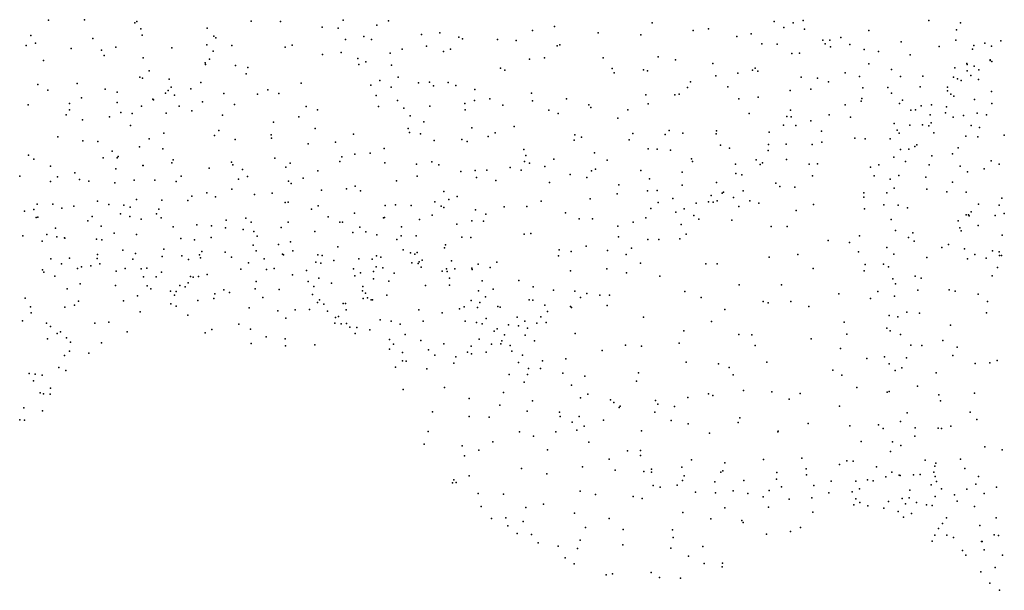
# Model space of a CAD drawing. Header units: metres. Extents: x -25 to 25, y -27.7 to 27.8.
# Tile 3 of 209: x -13.6 to -9, y -21.2 to -18.5. Entities that reach past the tile are written whole.
import ezdxf

# ---------------------------------------------------------------- set-up
doc = ezdxf.new("R2010")
doc.units = ezdxf.units.M

msp = doc.modelspace()

# ---------------------------------------------------------------- linework, layer by layer
for p in [(-13.421, -18.5307, -12.7409), (-13.2541, -18.5291, 1.4935), (-13.0113, -18.5367, -7.3826), (-12.4803, -18.5356, -11.7251), (-12.3454, -18.538, -11.4431), (-12.0539, -18.5309, -11.5672), (-11.8444, -18.5342, -2.1658), (-10.0548, -18.5375, -10.3795), (-9.9206, -18.5326, -10.2133), (-9.3379, -18.5329, 12.3847), (-13.0202, -18.544, 1.628), (-12.993, -18.5718, -1.5524), (-12.6843, -18.5689, -12.5233), (-12.1508, -18.5636, 1.7778), (-12.0777, -18.5682, -2.0367), (-11.8976, -18.5551, -11.5566), (-11.1758, -18.5797, -11.0123), (-11.0739, -18.5608, 3.9011), (-10.6214, -18.544, -1.9727), (-10.4307, -18.5791, -1.9313), (-10.3601, -18.5719, -7.6031), (-10.0103, -18.5652, 3.2432), (-9.9663, -18.5443, 2.7999), (-9.9138, -18.5724, -2.0238), (-9.6154, -18.5797, 11.6089), (-9.2095, -18.5754, 2.5849), (-9.191, -18.544, 12.6377), (-13.5034, -18.6018, -1.2904), (-13.2159, -18.6163, -1.467), (-12.9872, -18.6008, -12.6995), (-12.6534, -18.6054, 1.6905), (-12.6444, -18.613, -1.7183), (-12.0432, -18.6208, 2.0269), (-11.9588, -18.6069, -7.51), (-11.9221, -18.6214, 2.572), (-11.691, -18.5983, 3.1235), (-11.605, -18.5896, 3.409), (-11.5169, -18.6106, -2.1529), (-11.5, -18.6179, 3.5593), (-11.3378, -18.6204, -2.1237), (-11.2523, -18.6258, 3.7981), (-10.8718, -18.5904, -7.5156), (-10.6738, -18.5987, -10.8358), (-10.2278, -18.6069, -7.7038), (-10.161, -18.5946, -10.4793), (-9.8293, -18.6247, -9.9637), (-9.7966, -18.6239, -9.7946), (-9.746, -18.6114, -9.2533), (-9.4664, -18.6323, -2.4228), (-9.2128, -18.6244, -2.6865), (-9.0029, -18.6266, -2.8536), (-13.5249, -18.6484, -7.3948), (-13.4808, -18.6385, -12.6341), (-13.3151, -18.6631, 1.4204), (-13.1758, -18.6706, 1.5133), (-13.109, -18.6567, -7.4089), (-12.8485, -18.6594, -7.4647), (-12.6859, -18.6449, -7.5097), (-12.6567, -18.6743, -12.2936), (-12.5711, -18.6492, -11.4029), (-12.3227, -18.6565, -7.5212), (-12.2907, -18.6477, -1.8744), (-11.7806, -18.6664, 2.8345), (-11.6675, -18.6524, -2.1189), (-11.5881, -18.6772, -11.2484), (-11.5567, -18.6659, -7.5063), (-11.0615, -18.651, -2.0875), (-11.0494, -18.6451, -10.9228), (-10.1123, -18.6406, -1.958), (-10.0412, -18.6431, 3.0441), (-9.8175, -18.6403, -8.1228), (-9.7931, -18.6543, -9.5439), (-9.7035, -18.6437, -8.3228), (-9.6368, -18.6673, -8.6866), (-9.5715, -18.6759, 11.839), (-9.29, -18.6535, 11.1039), (-9.1351, -18.6662, 12.8392), (-9.1286, -18.6491, 13.431), (-9.077, -18.6375, 14.6601), (-9.0469, -18.6524, 14.0852), (-13.4447, -18.7178, -1.3754), (-13.1622, -18.695, -12.6387), (-12.9819, -18.7053, 1.616), (-12.6737, -18.7121, -11.5313), (-12.1501, -18.6903, -7.5194), (-12.0637, -18.6809, -11.3245), (-11.9868, -18.7086, 1.8869), (-11.9495, -18.725, 2.1821), (-11.8368, -18.6843, -2.0468), (-11.1894, -18.7118, -7.5429), (-11.1201, -18.706, 3.797), (-10.8482, -18.7057, -2.0861), (-10.5936, -18.7012, 3.8492), (-10.5128, -18.7145, -7.6197), (-9.9731, -18.6855, 2.633), (-9.9379, -18.6845, -7.983), (-9.4242, -18.6913, 11.2642), (-9.0528, -18.7183, 2.5074), (-9.0527, -18.7159, 15.1566), (-9.0443, -18.7229, 10.901), (-12.954, -18.7655, -1.6594), (-12.6938, -18.7287, -11.7968), (-12.693, -18.7371, -12.0862), (-12.5535, -18.7422, -11.2082), (-12.4962, -18.7507, -1.8272), (-11.9813, -18.7364, 1.7138), (-11.8292, -18.7402, 2.6158), (-11.3242, -18.7542, 3.6347), (-11.3048, -18.7635, -11.032), (-10.8062, -18.7547, -7.5967), (-10.6611, -18.762, -2.0959), (-10.6425, -18.7659, -10.7966), (-10.3393, -18.7327, 3.6685), (-10.1557, -18.7637, -10.4103), (-10.1427, -18.7543, 3.2625), (-10.1304, -18.7673, 2.92), (-9.6163, -18.733, -2.3217), (-9.5099, -18.7594, 11.9955), (-9.2169, -18.7517, 2.4872), (-9.1609, -18.732, 13.6541), (-9.1599, -18.7375, 12.5832), (-9.1594, -18.7655, 13.8181), (-9.127, -18.7446, 13.0145), (-9.1051, -18.7613, 14.2552), (-12.9978, -18.795, -12.4617), (-12.9847, -18.7999, -7.5067), (-12.8617, -18.8041, -12.306), (-12.5037, -18.7799, -7.5006), (-11.884, -18.8104, 2.0354), (-11.799, -18.796, -7.5501), (-10.7963, -18.7756, -10.8486), (-10.4422, -18.8175, -2.0864), (-10.3251, -18.7887, -7.7435), (-10.2227, -18.7764, 3.4649), (-9.9299, -18.7948, -2.1279), (-9.8538, -18.8002, -9.6172), (-9.802, -18.8173, -9.1774), (-9.7252, -18.7751, 2.5434), (-9.6593, -18.7922, -8.8118), (-9.4682, -18.7923, 2.4975), (-9.3649, -18.7912, -2.6004), (-9.2226, -18.7959, 14.9223), (-9.2049, -18.8028, -2.7562), (-9.1878, -18.8109, 13.4366), (-9.142, -18.7872, 13.9848), (-9.1071, -18.8071, 12.7251), (-13.4703, -18.8299, -12.3627), (-13.4245, -18.856, -7.5285), (-13.2883, -18.8244, -1.4975), (-13.1586, -18.8514, -1.584), (-12.8656, -18.8568, -11.7598), (-12.8524, -18.8412, -12.0865), (-12.7605, -18.8498, -1.779), (-12.7139, -18.8202, -11.2912), (-12.4043, -18.8548, -11.0235), (-12.2482, -18.823, -11.0889), (-11.9264, -18.8334, -11.1627), (-11.8318, -18.8417, 2.4177), (-11.7051, -18.8214, -1.9691), (-11.6529, -18.8183, 2.861), (-11.6354, -18.8357, -7.5684), (-11.5663, -18.8206, -11.1258), (-11.5311, -18.8341, -2.0103), (-11.4434, -18.852, 3.3225), (-10.4573, -18.8433, -10.669), (-10.2692, -18.8404, -10.506), (-9.9802, -18.8567, -10.0383), (-9.884, -18.8519, 2.537), (-9.643, -18.8453, -8.6069), (-9.5276, -18.8429, 11.6596), (-9.3777, -18.8396, 11.2157), (-9.2511, -18.8414, 14.4763), (-9.2502, -18.8589, 11.0699), (-9.046, -18.8619, -2.8825), (-13.2678, -18.8913, -7.5557), (-13.1025, -18.8655, 1.4778), (-12.9372, -18.8976, -11.9535), (-12.9343, -18.9012, 1.531), (-12.8784, -18.8697, -11.6059), (-12.8363, -18.8786, -11.3645), (-12.6083, -18.8716, -1.8332), (-12.4517, -18.8736, 1.5734), (-12.352, -18.8719, -1.8783), (-11.9009, -18.8808, -1.8926), (-11.8028, -18.9031, 2.2182), (-11.4453, -18.9038, 3.1669), (-11.3737, -18.8961, -2.0443), (-11.1807, -18.8703, -7.633), (-11.1765, -18.9054, -2.0871), (-11.0188, -18.8957, -2.1079), (-10.6505, -18.8776, -7.6954), (-10.5151, -18.8767, 3.6412), (-10.4961, -18.8736, -7.7407), (-10.2188, -18.896, 2.8056), (-10.1287, -18.8877, -7.9095), (-9.6515, -18.9068, 2.4746), (-9.648, -18.8937, -2.3437), (-9.5111, -18.8698, 11.8793), (-9.4587, -18.9017, 12.0461), (-9.2351, -18.8737, 13.6751), (-9.2215, -18.8838, 14.227), (-9.1248, -18.8995, 2.3987), (-13.5156, -18.9239, -12.1233), (-13.3233, -18.917, -12.2377), (-13.3231, -18.9468, 1.2346), (-13.102, -18.9133, -12.2229), (-12.9903, -18.9296, -1.6764), (-12.8142, -18.9293, -7.5174), (-12.7557, -18.9514, 1.534), (-12.7068, -18.9104, -11.1038), (-12.5578, -18.9219, -10.9521), (-12.2261, -18.9314, 1.5142), (-12.173, -18.9464, -7.4708), (-11.8902, -18.9308, 1.5791), (-11.7723, -18.9395, 1.8078), (-11.6517, -18.9293, 2.6587), (-11.4899, -18.9178, 3.0038), (-11.4889, -18.9477, -7.6585), (-11.3135, -18.9246, 3.4325), (-11.1, -18.9493, -10.9266), (-10.914, -18.9237, -7.7097), (-10.9056, -18.9359, 3.6689), (-10.7336, -18.9469, 3.6432), (-10.6397, -18.9193, -2.1336), (-9.9786, -18.9482, -9.8436), (-9.7261, -18.9235, -8.8641), (-9.4736, -18.9171, 11.4105), (-9.4212, -18.9493, 2.3969), (-9.3998, -18.9474, 14.8205), (-9.3722, -18.928, 14.5432), (-9.3255, -18.9243, 14.971), (-9.2549, -18.9328, 13.5171), (-9.0451, -18.918, 15.3793), (-13.3391, -18.9701, -12.0393), (-13.2637, -18.994, -11.8605), (-13.1379, -18.98, -7.5914), (-13.0848, -18.9587, -11.8257), (-13.033, -18.9638, -11.6079), (-12.8754, -18.9629, -11.2131), (-12.614, -18.9714, -7.4525), (-12.26, -18.9801, -10.961), (-11.744, -18.9748, 2.0943), (-11.0574, -18.9635, 3.5753), (-10.7805, -18.986, -2.1455), (-10.1713, -18.9647, -2.0928), (-9.9957, -18.9786, -2.1465), (-9.9753, -18.9794, -9.4419), (-9.884, -18.9982, -8.165), (-9.7999, -18.9698, 2.4629), (-9.7012, -18.9808, -8.6736), (-9.3313, -18.9709, -2.6305), (-9.2605, -18.9616, 12.2981), (-9.2247, -18.9816, 13.3378), (-9.1762, -18.9733, 15.2869), (-9.1136, -18.9628, 13.0615), (-9.07, -18.9695, 12.8114), (-13.0405, -19.0199, -11.382), (-12.6303, -19.0427, -1.8476), (-12.377, -19.0036, 1.4726), (-12.1846, -19.0331, -1.8738), (-11.7533, -19.0328, 1.6246), (-11.6798, -19.003, -11.1314), (-11.457, -19.03, -1.9666), (-11.2604, -19.0236, 3.168), (-10.5426, -19.0423, 3.2654), (-10.3229, -19.044, -7.937), (-10.0112, -19.018, -9.7081), (-9.9549, -19.0199, 2.4993), (-9.835, -19.0459, -8.9697), (-9.4982, -19.0096, 11.7383), (-9.4847, -19.0406, 14.5298), (-9.4257, -19.0174, 14.3821), (-9.3666, -19.0158, 11.2489), (-9.3379, -19.0216, 12.1743), (-9.3258, -19.0071, 13.8614), (-9.1414, -19.0201, 10.9726), (-9.1025, -19.0282, 12.4706), (-13.3784, -19.0717, -11.7858), (-13.262, -19.0915, -11.609), (-12.9538, -19.0808, -11.038), (-12.8866, -19.0553, 1.4078), (-12.6512, -19.0667, -10.8353), (-12.5546, -19.0844, 1.4064), (-12.3881, -19.0628, -7.3876), (-12.3859, -19.0791, -10.8221), (-12.0068, -19.0592, 1.4556), (-11.7458, -19.0523, -1.8594), (-11.6948, -19.0583, -7.6659), (-11.6317, -19.0893, 2.3685), (-11.5031, -19.0843, -11.1163), (-11.3822, -19.0714, 2.7805), (-11.3496, -19.0541, -11.062), (-10.9831, -19.0874, -10.862), (-10.9789, -19.0633, -7.8732), (-10.9478, -19.0745, -2.1311), (-10.7267, -19.086, -10.7021), (-10.71, -19.0565, 3.3771), (-10.5611, -19.0614, -2.156), (-10.4789, -19.0546, 3.0674), (-10.3233, -19.058, -10.3826), (-10.0775, -19.0513, -9.966), (-9.6803, -19.079, 2.3691), (-9.6333, -19.0811, -2.3572), (-9.5162, -19.0813, 14.7459), (-9.4753, -19.0553, 11.5565), (-9.3148, -19.0533, 15.1729), (-9.165, -19.0697, 2.3251), (-9.1104, -19.0721, -2.8011), (-8.9882, -19.0643, 2.3381), (-13.1914, -19.0942, -11.4695), (-12.9991, -19.1182, -7.5871), (-12.8904, -19.1276, -1.7161), (-12.2165, -19.1042, 1.3993), (-12.0896, -19.0971, -11.0046), (-11.8637, -19.1256, 1.4436), (-11.479, -19.0941, 2.6468), (-11.2155, -19.1315, -11.0107), (-10.6385, -19.1284, 3.1125), (-10.5973, -19.1286, -7.9786), (-10.5357, -19.1336, -10.521), (-10.3032, -19.1105, 2.7803), (-10.2626, -19.1253, -10.21), (-10.0828, -19.136, -9.2128), (-10.0804, -19.1082, -9.5751), (-9.9985, -19.1065, -8.1423), (-9.8788, -19.1075, -8.2915), (-9.8336, -19.0969, -2.2521), (-9.469, -19.1316, 14.9925), (-9.4296, -19.1295, 11.8797), (-9.4016, -19.1169, 13.9761), (-9.3936, -19.1095, 13.7591), (-9.201, -19.1236, 15.3575), (-13.5145, -19.1567, -1.3078), (-13.4885, -19.1757, -11.8316), (-13.1668, -19.1703, -7.7013), (-13.1256, -19.1394, 1.1618), (-13.1017, -19.1691, -11.0991), (-13.0972, -19.1635, -1.6005), (-12.8419, -19.1782, 1.2432), (-12.3709, -19.1717, -1.8651), (-12.0596, -19.1642, -7.4439), (-12.0004, -19.1523, -1.8213), (-11.9284, -19.1475, -7.5261), (-11.2061, -19.1586, 2.8568), (-11.0772, -19.1751, 2.9522), (-10.8889, -19.1458, 3.1285), (-10.8287, -19.1809, -8.0894), (-10.4386, -19.1738, -8.0635), (-10.1388, -19.1783, -9.364), (-9.9973, -19.1772, -9.0261), (-9.4991, -19.1671, 14.2997), (-9.324, -19.1608, -2.5668), (-9.228, -19.151, 11.1161), (-13.4122, -19.2075, 0.8421), (-13.1089, -19.2202, 0.99), (-12.9836, -19.2046, 1.1131), (-12.9812, -19.205, -10.8897), (-12.8485, -19.1931, -7.508), (-12.6751, -19.2174, -9.2606), (-12.5716, -19.1899, 1.2639), (-12.5661, -19.2021, -10.6951), (-12.5216, -19.2238, -9.3266), (-12.3195, -19.2135, -10.7616), (-12.3007, -19.1943, -7.3615), (-12.0694, -19.1871, 1.3418), (-11.8612, -19.1926, -11.1077), (-11.7132, -19.199, 1.4805), (-11.6426, -19.1886, -1.8607), (-11.6109, -19.2018, 2.1933), (-11.4418, -19.2287, -8.4926), (-11.3881, -19.2269, -8.1332), (-11.2801, -19.2137, -8.3354), (-11.2288, -19.2262, -8.5598), (-11.2133, -19.1872, -2.0705), (-11.1893, -19.1945, -8.1306), (-11.119, -19.209, -8.2762), (-10.8828, -19.2215, -8.2333), (-10.6726, -19.2281, -8.1543), (-10.433, -19.1866, -2.1302), (-10.234, -19.1985, -8.1182), (-10.1194, -19.2005, 2.5971), (-10.1086, -19.1932, -2.119), (-9.8929, -19.1991, -8.4226), (-9.8545, -19.1977, -8.6587), (-9.608, -19.2123, 14.609), (-9.5697, -19.2014, 14.8347), (-9.4458, -19.1873, -2.4646), (-9.3354, -19.2017, 2.2611), (-9.1926, -19.2076, 12.2642), (-9.0805, -19.2198, 13.0111), (-9.0485, -19.1836, 12.5095), (-9.0112, -19.1985, 12.7927), (-13.5533, -19.2553, 0.6494), (-13.3791, -19.2569, -7.7641), (-13.2985, -19.2394, -1.4312), (-13.2764, -19.2703, -11.3452), (-13.0239, -19.2732, 0.8659), (-12.9279, -19.2737, -9.0012), (-12.805, -19.2542, -10.7328), (-12.5394, -19.2678, 1.0983), (-12.498, -19.2564, -7.3517), (-12.2396, -19.2632, -1.8368), (-12.172, -19.2302, -10.9014), (-11.7103, -19.2545, -7.7187), (-11.5084, -19.2322, -7.9548), (-11.435, -19.2601, -1.9498), (-11.346, -19.2743, -8.6544), (-11.0016, -19.2464, -8.4748), (-10.9244, -19.2601, 2.9068), (-10.9018, -19.2296, -10.7685), (-10.6336, -19.2668, 2.9186), (-10.4813, -19.2353, -10.3604), (-10.2321, -19.2415, -9.9275), (-10.2042, -19.2487, -9.6508), (-9.8763, -19.2525, 2.3339), (-9.5903, -19.2531, 14.4037), (-9.5167, -19.2687, 2.2183), (-9.4768, -19.2518, 13.7875), (-9.3519, -19.2597, 11.4679), (-9.1586, -19.2343, 2.2888), (-13.4121, -19.2787, -1.3323), (-13.2335, -19.2784, 0.7884), (-13.1137, -19.285, -10.9207), (-12.828, -19.28, 0.9226), (-12.5712, -19.3145, -9.4649), (-12.3084, -19.2772, -9.2367), (-12.2949, -19.2879, 1.1794), (-12.1541, -19.3197, -7.375), (-12.0388, -19.3128, -1.7726), (-11.9982, -19.3006, 1.2468), (-11.8063, -19.2761, 1.3607), (-11.097, -19.2843, -2.1), (-10.7758, -19.2947, -10.5947), (-10.4816, -19.2957, 2.8398), (-10.3228, -19.2838, 2.7482), (-10.0464, -19.2874, -8.3596), (-10.0282, -19.3026, -8.79), (-9.959, -19.3055, -8.5939), (-9.4983, -19.3109, 13.9734), (-9.3467, -19.3155, 11.6114), (-9.228, -19.2817, 15.3958), (-13.0122, -19.3628, 0.668), (-12.7568, -19.3475, -1.7074), (-12.6866, -19.3311, -8.993), (-12.6459, -19.3504, -7.3942), (-12.4648, -19.3392, -10.6235), (-12.3827, -19.3339, -1.8056), (-11.9742, -19.3232, -7.4792), (-11.5871, -19.3261, 1.6877), (-11.5644, -19.363, 1.9092), (-11.5246, -19.3483, 2.2871), (-10.9076, -19.3599, -8.6615), (-10.7823, -19.3369, 2.9156), (-10.6425, -19.3223, -10.4208), (-10.5971, -19.3203, -8.3413), (-10.5241, -19.3588, -2.123), (-10.3469, -19.3449, -9.971), (-10.2959, -19.3332, -9.8046), (-10.2893, -19.3294, -9.3573), (-10.244, -19.3527, -8.361), (-10.1989, -19.322, -8.952), (-9.6393, -19.3324, -2.3012), (-9.6386, -19.3517, 14.7514), (-9.5329, -19.3325, 14.1907), (-9.2538, -19.3273, 11.3277), (-9.1642, -19.329, 11.1551), (-8.9986, -19.3564, 15.5922), (-13.4894, -19.4094, 0.3535), (-13.4734, -19.3842, -11.6681), (-13.4011, -19.3841, -11.4853), (-13.3588, -19.4037, 0.4943), (-13.3041, -19.3938, -11.1816), (-13.1935, -19.37, 0.6397), (-13.1405, -19.3854, -7.8119), (-13.0711, -19.3884, -9.1129), (-13.0419, -19.3977, -8.8557), (-12.9097, -19.4082, 0.542), (-12.8956, -19.3661, -9.2953), (-12.7744, -19.3679, 0.6724), (-12.3237, -19.376, -9.4245), (-12.3096, -19.3745, -7.3439), (-12.2011, -19.4079, 1.0381), (-12.1696, -19.3927, -10.8668), (-11.8585, -19.3908, -11.0969), (-11.8119, -19.3878, -1.7645), (-11.7383, -19.3912, -8.7827), (-11.6289, -19.3742, -8.6642), (-11.5994, -19.3936, -8.0608), (-11.5874, -19.3994, -1.8633), (-11.4408, -19.4109, -8.813), (-11.3069, -19.397, -11.0897), (-11.202, -19.3956, -8.7799), (-11.1361, -19.3698, -10.9779), (-10.6268, -19.4046, -8.7627), (-10.5928, -19.3773, -8.5544), (-10.4729, -19.4058, -8.6537), (-10.4173, -19.3796, -8.4582), (-10.3591, -19.3743, -2.0857), (-10.3373, -19.3747, -9.1312), (-10.3199, -19.3695, -9.528), (-10.219, -19.3949, -8.5713), (-10.1672, -19.3687, -2.0613), (-10.1255, -19.3804, 2.5831), (-9.8722, -19.3861, 2.2291), (-9.6363, -19.4062, 14.4246), (-9.5461, -19.3881, 2.1255), (-9.4799, -19.3887, 15.1152), (-9.4356, -19.4009, 13.5072), (-9.1075, -19.3849, 12.2734), (-9.0118, -19.3888, 12.9068), (-13.5325, -19.4161, -1.1075), (-13.4779, -19.4468, 0.1597), (-13.4709, -19.4445, -7.8601), (-13.2179, -19.4411, -10.8671), (-13.0868, -19.4294, -10.7679), (-13.0431, -19.4421, -1.4666), (-12.991, -19.4537, 0.3941), (-12.9202, -19.4287, -7.585), (-12.8978, -19.4478, -10.6579), (-12.5056, -19.4497, 0.5866), (-12.1236, -19.4438, -1.7103), (-12.0017, -19.4255, -11.0091), (-11.8665, -19.4477, -8.9002), (-11.8618, -19.4462, 1.1221), (-11.7005, -19.4555, 1.2213), (-11.6411, -19.435, -8.2927), (-11.3918, -19.4308, -1.9645), (-11.0231, -19.4238, -10.8683), (-10.9587, -19.4517, -8.8248), (-10.8979, -19.4517, 2.8693), (-10.6499, -19.4485, -8.9133), (-10.5108, -19.4209, -8.9773), (-10.4277, -19.4372, -9.2403), (-10.4045, -19.4534, -9.7716), (-9.9524, -19.4134, -2.1003), (-9.5117, -19.4554, 13.7998), (-9.1635, -19.4333, -2.5299), (-9.1535, -19.4345, 12.1097), (-9.1502, -19.4389, 13.1115), (-9.1416, -19.4197, 15.5195), (-9.0297, -19.4376, 2.2771), (-8.9872, -19.4275, 11.0905), (-13.3886, -19.4956, -11.327), (-13.2378, -19.4624, 0.3115), (-13.177, -19.4858, -1.3211), (-12.8423, -19.49, -8.7942), (-12.7326, -19.4798, 0.3531), (-12.6646, -19.4842, -9.5453), (-12.5996, -19.4948, -10.4468), (-12.5968, -19.4585, 0.4575), (-12.5187, -19.5015, -8.9115), (-12.4815, -19.4682, -1.7122), (-12.342, -19.4926, 0.684), (-12.3096, -19.4673, -1.7259), (-12.0693, -19.4676, -9.1628), (-12.0569, -19.4673, -8.8947), (-11.9772, -19.4904, -1.6702), (-11.7839, -19.4893, -7.6812), (-11.5268, -19.477, 2.1158), (-11.4573, -19.4623, -11.1304), (-11.4024, -19.4636, 2.5024), (-10.7793, -19.4857, -10.4092), (-10.7085, -19.4682, -2.1185), (-10.4864, -19.4788, 2.82), (-10.251, -19.4587, 2.6861), (-10.069, -19.4886, 2.4767), (-9.9943, -19.4877, 2.3376), (-9.2017, -19.4622, 11.9142), (-9.1933, -19.4947, 11.5789), (-9.1083, -19.4831, 11.3041), (-13.5399, -19.5309, -0.9481), (-13.4281, -19.5244, -0.0553), (-13.3816, -19.5357, -8.004), (-13.3471, -19.5412, -10.9794), (-13.3455, -19.5424, -1.1088), (-13.199, -19.5464, -9.1521), (-13.1162, -19.5196, -8.759), (-13.0128, -19.5251, 0.2263), (-12.8076, -19.5438, -9.4905), (-12.6657, -19.5387, -1.5997), (-12.4681, -19.5108, -7.3604), (-12.4533, -19.5323, -9.6715), (-12.1851, -19.5105, 0.8266), (-12.0089, -19.5155, 0.9263), (-11.9494, -19.5121, -8.7635), (-11.8979, -19.5266, -7.5649), (-11.8054, -19.5476, 0.9951), (-11.7858, -19.5313, -8.4936), (-11.7154, -19.5308, -7.8692), (-11.5033, -19.5379, 1.9507), (-11.4621, -19.5394, 2.3513), (-11.2148, -19.524, 2.7046), (-11.1834, -19.5206, -2.0592), (-10.7761, -19.5354, -8.9769), (-10.5895, -19.5478, -9.1697), (-10.4922, -19.5455, -9.4486), (-10.4631, -19.5242, -9.6465), (-9.6587, -19.5314, 14.7709), (-9.4923, -19.5068, -2.2963), (-9.4322, -19.5388, 15.2374), (-9.411, -19.5177, 2.1026), (-9.1877, -19.5078, 11.7344), (-8.9979, -19.5286, -2.5692), (-13.4508, -19.5554, -11.5245), (-13.1734, -19.5495, -8.0646), (-12.8864, -19.5937, -1.3942), (-12.7431, -19.5495, -7.4813), (-12.4716, -19.5752, 0.2418), (-12.3547, -19.5707, 0.3732), (-12.299, -19.5595, -10.5657), (-12.079, -19.5826, 0.7348), (-11.5842, -19.5873, 1.2335), (-11.5787, -19.5728, -8.9692), (-10.9268, -19.579, -8.9659), (-10.7171, -19.589, 2.8644), (-10.6414, -19.5487, -10.0943), (-9.8041, -19.5524, 2.017), (-9.705, -19.5627, -2.1468), (-9.5314, -19.5852, 14.0469), (-9.405, -19.5565, 13.459), (-9.2769, -19.5857, 13.2764), (-9.2458, -19.5719, 15.4457), (-9.1711, -19.5908, 13.1599), (-13.4102, -19.6382, -0.4522), (-13.3231, -19.6344, -0.8824), (-13.1952, -19.6367, -1.0356), (-13.194, -19.6184, -0.1584), (-13.0754, -19.5984, -8.5887), (-13.0302, -19.639, -0.1417), (-13.0167, -19.6133, -1.2837), (-12.8933, -19.6265, -10.5174), (-12.8022, -19.6243, -8.6921), (-12.7205, -19.6192, -9.6352), (-12.716, -19.6338, -1.4819), (-12.7097, -19.6032, -10.3926), (-12.6018, -19.6068, -9.7701), (-12.5726, -19.6301, -10.1639), (-12.458, -19.6015, -10.31), (-12.4203, -19.6382, -9.9118), (-12.3353, -19.6163, -8.823), (-12.3306, -19.6195, -7.3798), (-12.2883, -19.6014, -9.6457), (-12.1714, -19.6187, 0.2986), (-12.1512, -19.6218, -10.763), (-11.9816, -19.6376, 0.3234), (-11.9188, -19.6398, 0.5516), (-11.899, -19.6232, -9.1777), (-11.8793, -19.6297, 0.2045), (-11.7765, -19.5959, -0.0508), (-11.7419, -19.6098, -11.0788), (-11.7216, -19.6164, 0.1322), (-11.7112, -19.6079, -8.1244), (-11.0554, -19.6246, -10.8319), (-11.0523, -19.5961, 2.7899), (-10.9965, -19.6046, -2.0917), (-10.8286, -19.5986, -10.3096), (-10.7407, -19.6182, -9.1213), (-10.0777, -19.6297, -1.913), (-9.9449, -19.618, 2.1359), (-9.6636, -19.6061, 14.5692), (-9.5002, -19.6158, 13.7696), (-9.3473, -19.6322, 15.3423), (-9.1573, -19.6381, -2.3773), (-9.1243, -19.6172, 2.1835), (-9.0715, -19.6347, 12.0812), (-9.0415, -19.6013, 12.35), (-9.0104, -19.6051, 12.9683), (-9.01, -19.6226, 11.5183), (-8.9995, -19.6228, 12.5119), (-13.3612, -19.6616, -10.8522), (-13.286, -19.6829, -8.291), (-13.2677, -19.6756, -9.0702), (-13.2251, -19.6698, -8.6012), (-13.1836, -19.6606, -10.6691), (-13.0661, -19.6832, -8.345), (-12.9916, -19.6836, -1.1121), (-12.9647, -19.6809, -0.3296), (-12.771, -19.6405, -0.0173), (-12.4929, -19.6565, -7.4095), (-12.3744, -19.6819, -0.1452), (-12.1802, -19.6534, -9.5451), (-12.1571, -19.6581, -8.7406), (-12.0976, -19.646, -0.1518), (-12.0055, -19.6841, -9.3558), (-11.901, -19.6749, -0.4109), (-11.8694, -19.6797, -8.4619), (-11.7362, -19.6557, -7.9746), (-11.706, -19.6596, -9.1071), (-11.7017, -19.6522, 0.5004), (-11.693, -19.677, -0.3531), (-11.6882, -19.6439, 0.3095), (-11.5741, -19.6839, 0.0315), (-11.552, -19.6478, -1.8578), (-11.5356, -19.6846, -9.0796), (-11.457, -19.6807, 1.3684), (-11.4286, -19.662, 1.6849), (-11.3722, -19.6781, -1.9717), (-11.3419, -19.6528, 2.5455), (-10.8304, -19.6845, -10.0572), (-10.6753, -19.6574, -9.2631), (-10.3715, -19.661, 2.7474), (-10.3196, -19.6615, -1.9342), (-9.8743, -19.6828, -1.9505), (-9.633, -19.664, 14.4088), (-9.5474, -19.6619, 14.1813), (-9.5238, -19.675, 15.0707), (-9.0193, -19.6778, 11.764), (-13.4493, -19.6891, -11.3987), (-13.4422, -19.6993, -11.1822), (-13.3917, -19.7185, -8.1552), (-13.1076, -19.6943, -0.874), (-12.9809, -19.7208, -0.5137), (-12.9217, -19.7219, -7.7878), (-12.8962, -19.7001, -9.5679), (-12.7622, -19.7194, -7.5844), (-12.7496, -19.7229, -1.3132), (-12.7247, -19.7202, -10.1938), (-12.685, -19.7103, -0.2285), (-12.5295, -19.6856, -0.1361), (-12.4103, -19.6866, -1.4888), (-12.2898, -19.7116, -10.2706), (-12.2246, -19.6918, -1.4796), (-12.1666, -19.7268, -0.331), (-12.0005, -19.7165, -8.5695), (-11.9742, -19.7022, -1.4951), (-11.9129, -19.6964, -10.9569), (-11.8177, -19.7047, -7.7941), (-11.5952, -19.6953, 0.7829), (-11.5709, -19.6972, -11.0644), (-11.5606, -19.7279, 0.5733), (-11.4561, -19.6872, 2.2524), (-10.9988, -19.6935, -9.0751), (-10.7396, -19.7022, -9.8608), (-10.585, -19.7186, -2.0335), (-9.6367, -19.6931, 14.8251), (-9.5045, -19.7308, 1.9698), (-9.4011, -19.7184, 13.5078), (-9.373, -19.7273, -2.2306), (-9.044, -19.7173, 15.6084), (-13.2744, -19.753, -8.8883), (-13.1103, -19.7621, -10.5392), (-12.9633, -19.7631, -7.9561), (-12.812, -19.7608, -1.1524), (-12.7864, -19.7684, -8.5337), (-12.7735, -19.7493, -0.3691), (-12.4627, -19.7764, -8.6587), (-12.4583, -19.7428, -0.2686), (-12.2163, -19.7423, -10.4899), (-12.1902, -19.7667, -9.7816), (-12.1083, -19.751, -1.38), (-11.963, -19.7661, -0.5282), (-11.9141, -19.7312, -7.6623), (-11.8418, -19.7407, -9.2873), (-11.6716, -19.761, -1.7418), (-11.5612, -19.7592, -0.1948), (-11.4093, -19.7398, 1.8533), (-11.2391, -19.7389, -10.9421), (-11.1726, -19.7679, -2.0615), (-10.2179, -19.7589, -1.8214), (-10.0215, -19.7578, 2.2339), (-9.4914, -19.7542, 13.9287), (-13.5291, -19.8205, -11.5129), (-13.3341, -19.7776, -9.2421), (-13.0076, -19.8094, -10.3964), (-12.9462, -19.7769, -8.258), (-12.8545, -19.7878, -10.2671), (-12.8369, -19.8063, -9.8105), (-12.8289, -19.7891, -0.9886), (-12.6539, -19.8225, -1.1123), (-12.6499, -19.7997, -0.4478), (-12.6083, -19.7823, -1.2929), (-12.5818, -19.7942, -7.5327), (-12.4274, -19.817, -0.4358), (-12.3511, -19.7797, -7.4692), (-12.1957, -19.8026, -9.9545), (-11.9645, -19.7859, -10.8078), (-11.961, -19.8221, -1.3349), (-11.95, -19.7967, -9.4522), (-11.9412, -19.8184, -8.3608), (-11.852, -19.8058, -8.1284), (-11.4262, -19.7867, 2.0247), (-11.3932, -19.8145, 1.2495), (-11.3584, -19.7789, 1.6001), (-11.0789, -19.7836, 2.7314), (-10.9787, -19.7873, -10.2921), (-10.9526, -19.8166, -9.9869), (-10.9245, -19.7988, 2.7824), (-10.863, -19.8063, -9.3798), (-10.818, -19.8058, -9.544), (-10.4686, -19.7893, -1.9578), (-10.3937, -19.8178, 2.7225), (-9.7548, -19.8004, 1.9016), (-9.6078, -19.8213, 14.5224), (-9.5745, -19.7896, 14.3372), (-9.4964, -19.8114, -2.1077), (-9.3885, -19.7828, 15.287), (-9.2434, -19.7822, 15.4538), (-9.215, -19.7876, -2.2876), (-9.1081, -19.8017, 13.174), (-13.505, -19.8609, -11.1887), (-13.3459, -19.8627, -9.4148), (-13.3007, -19.8519, -8.4238), (-13.2817, -19.8344, -10.6156), (-13.0736, -19.8319, -9.5896), (-12.8534, -19.8472, -10.055), (-12.8294, -19.8571, -7.8743), (-12.7285, -19.8308, -0.743), (-12.4899, -19.8651, -0.6729), (-12.1735, -19.8397, -0.6084), (-12.1633, -19.8277, -1.2393), (-12.1435, -19.8484, -8.5099), (-12.0536, -19.845, -10.6151), (-12.0435, -19.8454, -9.6821), (-11.9248, -19.8275, -7.791), (-11.918, -19.8277, -0.6893), (-11.4923, -19.8604, -9.3512), (-11.461, -19.8304, 0.4094), (-11.4315, -19.8634, 0.8695), (-11.4199, -19.8396, 2.1956), (-11.3368, -19.8596, -2.0085), (-11.3258, -19.8622, 2.45), (-11.1914, -19.8275, 2.6323), (-11.1743, -19.8293, -10.7777), (-11.1184, -19.8528, -9.3423), (-10.9998, -19.859, -9.4489), (-10.995, -19.8629, -9.6541), (-10.8298, -19.8543, -2.0814), (-10.1064, -19.8359, -1.7321), (-10.082, -19.8422, 2.3643), (-9.9778, -19.8356, 1.9448), (-9.8941, -19.8582, -1.7282), (-9.0655, -19.8356, 2.1147), (-13.5013, -19.8878, -8.102), (-12.9958, -19.8839, -9.7685), (-12.7742, -19.8989, -8.2691), (-12.3571, -19.8793, -0.7684), (-12.3198, -19.9135, -8.4798), (-12.2762, -19.8739, -7.5707), (-12.2109, -19.8728, -0.9993), (-12.1265, -19.8801, -10.3339), (-12.0893, -19.9104, -8.366), (-12.0758, -19.9046, -9.9238), (-12.0398, -19.8741, -0.9018), (-11.7028, -19.8744, -10.9022), (-11.5941, -19.8885, -0.4055), (-11.5144, -19.8697, -10.9266), (-11.2472, -19.9078, 1.5453), (-11.1374, -19.907, -9.9668), (-11.1068, -19.882, -10.5706), (-10.6609, -19.9083, 2.7702), (-10.2834, -19.8722, 2.6153), (-9.521, -19.9007, 14.2077), (-9.4816, -19.9064, 15.0997), (-9.4392, -19.8858, 13.8253), (-9.3813, -19.8899, 13.6588), (-9.0691, -19.888, -2.3047), (-13.541, -19.9246, -10.9898), (-13.4304, -19.9361, -10.6778), (-13.4111, -19.9517, -8.2793), (-13.2055, -19.9363, -10.4227), (-13.1407, -19.9308, -9.6986), (-12.5385, -19.9415, -8.4223), (-12.0925, -19.9365, -7.7369), (-12.0635, -19.939, -10.0887), (-12.0384, -19.9375, -8.2081), (-12.0229, -19.954, -7.9954), (-11.9908, -19.9562, -10.4943), (-11.8826, -19.9209, -0.9168), (-11.8318, -19.9271, -9.6253), (-11.7901, -19.9401, -10.7637), (-11.6826, -19.9264, -9.5399), (-11.4875, -19.9263, -1.9147), (-11.4355, -19.9328, 0.1321), (-11.4089, -19.9387, -10.8121), (-11.3914, -19.9143, -9.5411), (-11.2867, -19.9446, 1.2761), (-11.2408, -19.9491, -10.6845), (-11.2106, -19.9268, -9.7249), (-11.1985, -19.9586, 2.5305), (-11.1553, -19.9361, -10.1298), (-11.1117, -19.9326, -2.0848), (-10.3451, -19.9278, -1.8195), (-9.7295, -19.9316, -1.8066), (-9.2361, -19.9454, 13.4396), (-13.38, -19.9842, -9.5217), (-13.3652, -19.9756, -9.0173), (-13.3374, -20.0047, -10.5047), (-13.0568, -19.977, -10.0186), (-12.6935, -19.9817, -8.1512), (-12.6635, -19.966, -7.8533), (-12.4833, -19.9641, -7.6894), (-12.4118, -19.9998, -8.3391), (-11.9986, -19.9839, -10.2291), (-11.9305, -19.9677, -9.8053), (-11.7665, -19.9894, -0.7626), (-11.3536, -19.9725, 0.7061), (-11.3397, -19.9625, 1.0186), (-11.3052, -19.9904, 2.3276), (-11.2098, -19.9913, -10.3536), (-10.9778, -19.9833, 2.6783), (-10.4734, -19.971, 2.6806), (-10.2182, -19.9883, 2.4395), (-10.1578, -19.9907, -1.6492), (-9.7183, -19.9875, 1.9026), (-9.5324, -19.96, 14.9053), (-9.5162, -19.9715, 1.93), (-9.4689, -19.9888, 14.0748), (-13.4251, -20.0088, -9.1784), (-13.3191, -20.0237, -8.6508), (-13.1751, -20.0266, -10.2089), (-12.4809, -20.0302, -7.8504), (-12.3237, -20.0081, -7.7293), (-12.3217, -20.0408, -8.2121), (-12.1851, -20.0361, -8.003), (-11.8394, -20.0126, -10.5622), (-11.821, -20.0331, -9.8951), (-11.6945, -20.0167, -9.7457), (-11.5869, -20.0327, -10.68), (-11.4598, -20.042, -9.9056), (-11.4233, -20.0105, -0.0397), (-11.366, -20.0336, 0.2359), (-11.3231, -20.0324, 0.5047), (-11.3178, -20.018, 2.1541), (-11.2794, -20.0397, 1.9961), (-11.1662, -20.0179, 1.6367), (-10.7438, -20.0381, 2.6842), (-10.6706, -20.042, -2.0196), (-10.4961, -20.0288, -1.917), (-10.1436, -20.04, 2.1215), (-9.8834, -20.009, 1.9087), (-9.4213, -20.0377, 13.9219), (-9.37, -20.0392, 1.9416), (-9.2727, -20.0172, -2.1741), (-9.2065, -20.0471, 1.964), (-13.3462, -20.0854, -8.8263), (-13.3241, -20.0662, -9.7013), (-13.2343, -20.0756, -9.878), (-11.8399, -20.0571, -1.3369), (-11.7782, -20.0726, -10.0745), (-11.658, -20.06, -0.6333), (-11.6289, -20.084, -10.4794), (-11.532, -20.0925, -10.2405), (-11.4767, -20.0707, -10.5606), (-11.4582, -20.0779, -1.951), (-11.3914, -20.0703, -10.3169), (-11.2715, -20.0665, -2.0651), (-11.2228, -20.0844, 1.1738), (-10.8528, -20.0632, -2.0857), (-9.7477, -20.0531, -1.6438), (-9.5423, -20.093, 14.5847), (-9.2259, -20.0859, 13.5931), (-11.8107, -20.1404, -1.0725), (-11.7791, -20.111, -1.5271), (-11.7613, -20.1118, -0.8907), (-11.5402, -20.1219, -0.4848), (-11.2413, -20.1178, 0.8028), (-11.1289, -20.1108, 1.7858), (-11.0208, -20.1016, -2.1015), (-10.4629, -20.1164, 2.5494), (-10.3131, -20.1242, 2.4029), (-10.2636, -20.142, 2.2249), (-10.0894, -20.1162, -1.5349), (-9.6252, -20.1, -1.8197), (-9.5213, -20.1254, 1.9174), (-9.4412, -20.0967, -2.0204), (-9.1228, -20.1235, 13.4821), (-9.0538, -20.1207, -2.267), (-9.0197, -20.1092, 13.3234), (-13.5103, -20.1688, -10.5455), (-13.4831, -20.1721, -9.2538), (-13.4505, -20.1772, -9.6254), (-13.3737, -20.1424, -8.5301), (-13.3401, -20.1563, -10.2393), (-11.6667, -20.148, -1.7222), (-11.2839, -20.1739, 0.1694), (-11.1995, -20.1734, 0.602), (-11.195, -20.1466, 2.1752), (-11.1383, -20.1462, 2.3819), (-11.0344, -20.168, 1.6181), (-10.933, -20.1817, 2.4996), (-10.6844, -20.1669, 2.5742), (-10.245, -20.1752, 2.0043), (-9.782, -20.1536, 1.8842), (-9.7416, -20.1777, -1.4843), (-9.4932, -20.1559, 14.9665), (-9.4626, -20.1435, 14.122), (-9.3029, -20.1663, 13.793), (-13.4904, -20.2035, -8.2495), (-11.215, -20.2094, 0.3076), (-10.9945, -20.2235, 1.8575), (-10.6941, -20.2044, -2.0136), (-9.3902, -20.2278, 13.9847), (-13.46, -20.2597, -9.0111), (-13.4441, -20.264, -8.4392), (-13.4125, -20.2653, -10.0621), (-13.4117, -20.2382, -8.7963), (-11.7764, -20.2432, -1.4104), (-11.5842, -20.2339, -0.6094), (-11.3097, -20.2571, -0.0896), (-10.9195, -20.2659, 2.362), (-10.3594, -20.2644, 1.8998), (-10.3387, -20.272, -1.7447), (-10.1964, -20.2481, 1.8435), (-10.0653, -20.2549, -1.4421), (-9.9342, -20.2615, 1.8288), (-9.6708, -20.2351, -1.6435), (-9.5305, -20.2568, 14.4593), (-9.5206, -20.2537, 14.7682), (-9.2912, -20.2677, -2.0967), (-9.1259, -20.2605, -2.2027), (-11.469, -20.286, -1.9257), (-11.3272, -20.3166, -2.0181), (-11.1759, -20.2966, -2.0757), (-10.9534, -20.2826, 2.2122), (-10.8145, -20.2912, -2.0628), (-10.7991, -20.3034, 1.8842), (-10.7686, -20.3209, 2.1491), (-10.606, -20.295, 2.3067), (-10.595, -20.3123, 1.9937), (-10.5165, -20.3223, 1.8329), (-10.455, -20.2802, 2.1082), (-9.9852, -20.2884, -1.3056), (-9.7519, -20.321, -1.2141), (-9.2838, -20.2961, 15.3101), (-13.5357, -20.3286, -9.564), (-13.4488, -20.3433, -8.5743), (-11.6397, -20.3471, -1.7189), (-11.4697, -20.3694, -0.5165), (-11.2006, -20.3439, -0.0005), (-11.0498, -20.3493, 0.6831), (-11.0475, -20.3686, 0.8605), (-10.96, -20.3689, -2.0702), (-10.7731, -20.3265, 1.6634), (-10.6091, -20.349, -1.9443), (-9.4382, -20.3517, 14.108), (-9.1461, -20.3483, 13.7327), (-13.5546, -20.3836, -10.3031), (-13.5321, -20.3866, -9.7868), (-11.3771, -20.3724, -0.3464), (-10.9915, -20.3948, 0.5176), (-10.9355, -20.4131, 1.2831), (-10.8465, -20.3861, 1.4874), (-10.5328, -20.3874, 1.6897), (-10.4541, -20.4027, -1.8005), (-10.2222, -20.3972, -1.5458), (-10.2145, -20.3743, 1.7177), (-9.8964, -20.401, -1.1854), (-9.7033, -20.4121, 1.792), (-9.5707, -20.4073, -1.6812), (-9.4683, -20.392, 14.9485), (-9.2347, -20.4141, 13.8438), (-9.1148, -20.3835, 15.4677), (-11.6601, -20.4389, -1.007), (-11.2368, -20.4404, -0.1917), (-11.1717, -20.4604, -2.0321), (-11.0672, -20.4398, 0.1054), (-10.9702, -20.4329, 0.3238), (-10.6695, -20.4357, 1.5736), (-10.3554, -20.4456, -1.6712), (-10.0374, -20.4405, 1.6926), (-10.0366, -20.4372, -1.2864), (-9.5496, -20.4239, 1.8024), (-9.403, -20.4602, 15.0707), (-9.4012, -20.4211, -1.9241), (-9.2943, -20.4231, 1.7838), (-9.279, -20.4248, -2.0211), (-11.6789, -20.4972, -1.2974), (-11.5028, -20.5054, -0.6906), (-11.3603, -20.4864, -1.9347), (-10.9145, -20.4875, 1.0333), (-9.6509, -20.485, -1.2183), (-9.5063, -20.4866, 14.7157), (-9.4673, -20.5035, -1.7601), (-11.4917, -20.5511, -1.7958), (-11.425, -20.5257, -0.5497), (-11.1056, -20.5234, -0.0865), (-10.7349, -20.5288, -1.9405), (-10.6747, -20.5266, 1.4306), (-10.6741, -20.55, 0.4437), (-9.5152, -20.5314, 14.5502), (-9.0772, -20.5093, -2.1028), (-8.9969, -20.523, 15.5073), (-10.8201, -20.5664, 0.8779), (-10.4385, -20.5699, 1.4939), (-10.2843, -20.584, 1.5155), (-10.1046, -20.5677, 1.5719), (-9.927, -20.5625, -1.0716), (-9.7516, -20.5909, 0.1676), (-9.7173, -20.5739, 0.4611), (-9.6877, -20.5753, 0.3073), (-9.3547, -20.5709, 1.6662), (-9.3056, -20.5855, -1.8619), (-9.1906, -20.5663, 1.6229), (-11.47, -20.6443, -0.8104), (-11.2262, -20.61, -0.3135), (-11.1091, -20.6343, -1.9473), (-10.9441, -20.603, 0.0023), (-10.7925, -20.6172, 0.1268), (-10.6588, -20.6235, 1.288), (-10.624, -20.6263, 0.6391), (-10.6232, -20.613, 0.2662), (-10.4825, -20.6041, 0.4231), (-10.4726, -20.6435, 0.5929), (-10.3014, -20.6263, 0.5043), (-10.2924, -20.6213, 0.3481), (-10.0425, -20.6283, 0.1691), (-9.9071, -20.6111, 0.5598), (-9.9055, -20.6394, 1.5397), (-9.5796, -20.603, -1.118), (-9.509, -20.6266, 0.3202), (-9.4752, -20.641, -1.3586), (-9.4697, -20.6422, 0.5441), (-9.4092, -20.6394, 14.9365), (-9.3774, -20.6385, -1.7108), (-9.3138, -20.6263, 14.0192), (-9.3098, -20.5994, 15.1497), (-9.1709, -20.61, 15.3283), (-11.5462, -20.6766, -1.3243), (-11.5407, -20.6629, -1.5151), (-11.5294, -20.675, -1.0887), (-10.6156, -20.6884, 0.9561), (-10.5045, -20.6871, 0.1617), (-10.4793, -20.6663, 1.3209), (-10.3306, -20.6718, 0.6594), (-10.1961, -20.6656, 1.3908), (-10.0441, -20.6594, -1.0971), (-9.8712, -20.6893, -0.8885), (-9.7901, -20.6693, 0.0111), (-9.6756, -20.6689, 0.6543), (-9.6224, -20.6619, -0.9334), (-9.5958, -20.6674, 0.0931), (-9.5366, -20.6487, 1.5896), (-9.3272, -20.6864, 0.2821), (-9.3079, -20.6475, 0.4709), (-9.3018, -20.6696, 1.5349), (-9.1186, -20.682, 13.8672), (-9.1068, -20.6474, -1.9723), (-11.4275, -20.7263, -1.6329), (-11.3109, -20.7295, -0.5683), (-10.955, -20.7147, -1.8776), (-10.884, -20.7301, -0.0655), (-10.5832, -20.696, 1.1104), (-10.4192, -20.72, 0.8933), (-10.3263, -20.7224, 1.1873), (-10.245, -20.7136, 0.8208), (-10.1762, -20.7258, 1.2269), (-10.0773, -20.7122, 0.8156), (-10.0209, -20.6947, 1.3867), (-9.8013, -20.7233, 0.8283), (-9.6937, -20.7187, -0.1028), (-9.6589, -20.7044, 1.5101), (-9.4262, -20.7107, 0.1074), (-9.279, -20.7047, 0.7547), (-9.2184, -20.7325, 0.8974), (-9.1614, -20.7053, 1.3733), (-9.0812, -20.7263, 1.0561), (-9.0235, -20.6967, 15.4025), (-11.1241, -20.7753, -0.3346), (-10.7086, -20.7391, -1.7507), (-10.6669, -20.7498, 0.0237), (-10.1065, -20.7406, 0.0336), (-9.985, -20.752, 1.0902), (-9.8797, -20.7458, 1.3), (-9.6859, -20.7784, -0.5081), (-9.6762, -20.751, -0.6598), (-9.658, -20.7676, -0.3249), (-9.5244, -20.7631, -0.2001), (-9.4616, -20.7486, 14.5816), (-9.4457, -20.7744, 14.4157), (-9.4285, -20.7465, 14.7651), (-9.3952, -20.7678, 14.2392), (-9.348, -20.7785, 1.0589), (-9.3072, -20.7399, -1.5729), (-9.2055, -20.7609, 0.1115), (-11.4139, -20.7866, -1.0262), (-11.2063, -20.7908, -0.4723), (-10.9815, -20.8175, -1.7651), (-10.4787, -20.8143, 0.0057), (-10.2836, -20.7918, 0.0245), (-10.0813, -20.7899, -1.0049), (-9.8751, -20.8131, -0.2641), (-9.6205, -20.7826, 1.2322), (-9.5458, -20.794, 1.0604), (-9.4794, -20.8095, -0.7106), (-9.4177, -20.8191, -0.8904), (-9.3214, -20.7818, 0.006), (-9.1252, -20.7868, 15.27), (-11.366, -20.8412, -1.3199), (-11.2989, -20.839, -1.5858), (-11.2196, -20.8564, -0.615), (-10.8208, -20.8417, -1.6991), (-10.3483, -20.8436, -1.2484), (-10.2052, -20.8516, -1.0803), (-10.1985, -20.8596, -0.0882), (-9.4541, -20.8354, -0.4598), (-9.274, -20.8646, 14.1583), (-9.256, -20.8393, -1.3049), (-9.0242, -20.8385, 0.0284), (-11.2896, -20.8761, -0.885), (-11.2465, -20.911, -1.4158), (-11.1803, -20.9154, -0.7622), (-10.93, -20.8831, -0.2608), (-10.7545, -20.8933, -0.1587), (-10.527, -20.8946, -1.3406), (-10.0911, -20.914, -0.7904), (-9.9783, -20.9026, -0.6043), (-9.9327, -20.8843, -0.41), (-9.3089, -20.9184, -0.6626), (-9.2931, -20.8882, 14.8789), (-9.1006, -20.8737, -1.5531), (-9.0346, -20.9182, -0.1888), (-11.1489, -20.9542, -1.0996), (-10.9549, -20.9428, -1.4772), (-10.7573, -20.964, -1.318), (-10.5239, -20.9302, -0.1458), (-9.3221, -20.9475, 14.5884), (-9.2534, -20.9195, -0.4044), (-9.2235, -20.9301, -0.9046), (-9.0925, -20.9492, -1.1243), (-9.0905, -20.9487, 14.0646), (-9.0134, -20.9206, -1.4277), (-11.0573, -20.9701, -1.2571), (-10.9668, -20.9807, -0.4492), (-10.5338, -20.979, -1.1473), (-10.3856, -20.9718, -1.0428), (-9.1808, -20.9906, 14.1978), (-9.0808, -20.9872, -0.8272), (-11.0249, -21.024, -0.9721), (-10.9826, -21.0514, -0.8251), (-10.4517, -21.0161, -0.2874), (-10.3801, -21.0504, -0.88), (-10.295, -21.0492, -0.7492), (-9.166, -21.0121, 14.9314), (-8.9956, -21.0124, -0.6733), (-10.8052, -21.0979, -0.9039), (-10.6253, -21.0917, -0.9473), (-10.2966, -21.0655, -0.5672), (-9.0966, -21.0894, 14.2989), (-9.0297, -21.0683, 15.0375), (-10.8334, -21.103, -0.6088), (-10.5862, -21.1149, -0.521), (-10.4891, -21.1184, -0.6848), (-9.054, -21.1419, 14.7928), (-9.0091, -21.1747, 14.5589)]:
    msp.add_point(p)

doc.saveas('drawing.dxf')
